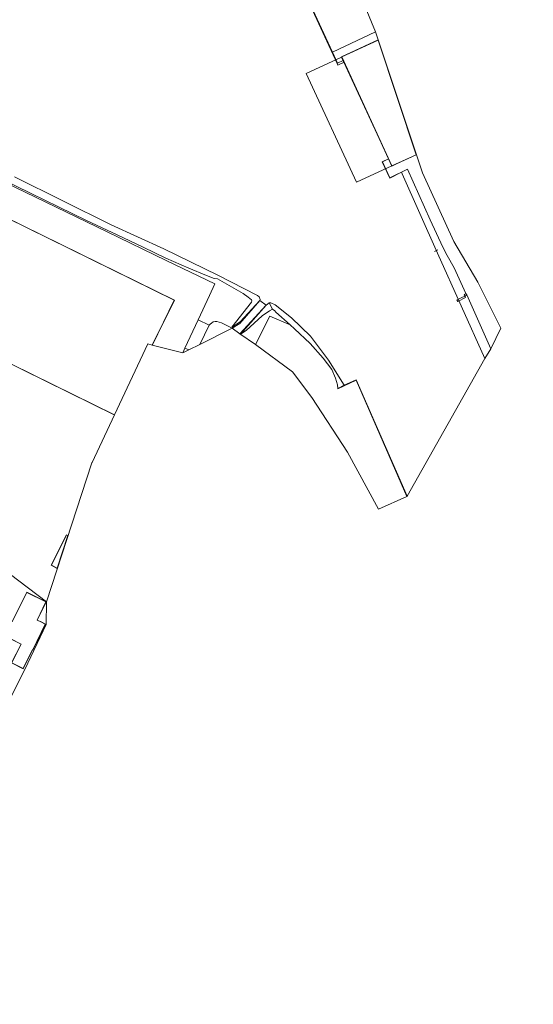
# Model space of a CAD drawing. Extents: x 176032 to 190000, y 318229 to 352878.
# Tile 145 of 184: x 177842 to 178081, y 321738 to 322195. Entities that reach past the tile are written whole.
import ezdxf

# ---------------------------------------------------------------- set-up
doc = ezdxf.new("R2010")
doc.units = 0
for name, color, linetype, lineweight in [('af-bs-rasterhekwerk', 253, 'hekwerk', 18), ('bp-b5-boom', 253, 'Continuous', 18), ('bp-b5-grasland', 253, 'Continuous', 18), ('gw-bs-kruinlijn', 253, 'Continuous', 18), ('gw-bs-teenlijn', 253, 'Continuous', 18), ('iw-b6-loopbrug', 253, 'Continuous', 18), ('kd-bs-dakrand', 6, 'Continuous', 18), ('kd-bs-maaiveldlijn', 6, 'Continuous', 18), ('kd-bs-opnamedtmgrens', 253, 'Continuous', 18), ('kw-b5-kademuur', 253, 'kademuur', 18), ('og-b5-bebouwing', 6, 'Continuous', 18), ('og-b5-grond_ingericht', 253, 'Continuous', 18), ('og-b5-water', 253, 'Continuous', 18), ('og-bs-maaiveld', 253, 'Continuous', 18), ('og-bs-overig', 253, 'Continuous', 18), ('og-bs-terreinafscheiding', 7, 'Continuous', 18), ('vh-b5-verh_soort', 253, 'Continuous', 18), ('wh-bs-waterlijn', 253, 'Continuous', 18)]:
    doc.layers.add(name, color=color, linetype=linetype, lineweight=lineweight)
doc.layers.add('viewports', color=7, linetype='Continuous')
doc.linetypes.add('hekwerk', pattern='A,7,-1.5,[1,RTW.shx,S=0.75,R=0,X=0,Y=0],-1.5', length=10)
doc.linetypes.add('kademuur', pattern='A,0.001,-1.5,[15,RTW.shx,S=1.016,R=0,X=0,Y=0],-3,[15,RTW.shx,S=1.016,R=0,X=0,Y=0],-3,[15,RTW.shx,S=1.016,R=0,X=0,Y=0],-3,[15,RTW.shx,S=1.016,R=0,X=0,Y=0],-3,[15,RTW.shx,S=1.016,R=0,X=0,Y=0],-2,[8,RTW.shx,S=1,R=0,X=0,Y=0],-1,[14,RTW.shx,S=1,R=0,X=0,Y=0],-1,[8,RTW.shx,S=1,R=0,X=0,Y=0],-1,[14,RTW.shx,S=1,R=0,X=0,Y=0],-1,[8,RTW.shx,S=1,R=0,X=0,Y=0],-0.001', length=19.502)

# ---------------------------------------------------------------- blocks, each defined once
blk = doc.blocks.new('x-ref dtb totaal grijs')
at = {"layer": 'af-bs-rasterhekwerk'}
for points in [[(177987.289, 322179.58, 46.25), (178007.346, 322189.038, 46.132)], [(177951.531, 322043.825, 45.648), (177958.291, 322056.997, 45.587), (177967.628, 322052.944, 45.591)]]:
    blk.add_polyline3d(points, dxfattribs=at)
at = {"layer": 'bp-b5-boom'}
for points in [[(177956.515, 322062.064, 44.05), (177944.661, 322048.672, 45.957), (177947.309, 322050.353, 46.031), (177954.663, 322057.226, 45.936), (177958.042, 322059.561, 45.757), (177959.401, 322060.306, 45.748), (177960.51, 322059.582, 45.674), (177961.074, 322058.914, 45.648), (177967.628, 322052.944, 45.591), (177958.291, 322056.997, 45.587), (177951.531, 322043.825, 45.648), (177944.243, 322048.872, 45.944)], [(177992.783, 322024.923, 44.05), (177989.731, 322023.5, 45.448), (177989.57, 322025.12, 45.483), (177988.735, 322028.244, 45.487), (177986.942, 322032.235, 45.526), (177982.94, 322037.455, 45.531), (177976.896, 322044.273, 45.548), (177969.629, 322051.121, 45.574), (177967.628, 322052.944, 45.591), (177961.074, 322058.914, 45.648), (177960.51, 322059.582, 45.674), (177959.401, 322060.306, 45.748), (177957.94, 322063.167, 44.05), (177958.761, 322063.2, 44.05), (177960.695, 322062.345, 44.05), (177968.294, 322056.214, 44.05), (177977.122, 322047.771, 44.05), (177985.413, 322036.629, 44.05)]]:
    blk.add_polyline3d(points, close=True, dxfattribs=at)
at = {"layer": 'bp-b5-grasland'}
for points in [[(177992.662, 322174.912, 44.05), (177989.853, 322173.595, 44.05), (177989.462, 322174.396, 44.05), (177989.643, 322174.48, 46.237), (177992.267, 322175.767, 46.263)], [(178049.229, 322067.502, 46.071), (178048.408, 322066.954, 45.47), (178048.825, 322066.329, 45.461), (178049.646, 322066.877, 46.066), (178060.741, 322041.906, 45.888), (178058.031, 322037.408, 44.05), (178036.132, 322086.339, 44.05), (178019.668, 322123.179, 44.05), (178019.284, 322123.829, 44.05), (178022.115, 322125.214, 46.194), (178032.587, 322101.76, 45.831), (178038.555, 322089.084, 45.657), (178040.551, 322085.228, 46.11), (178043.831, 322079.543, 46.254)], [(177959.401, 322060.306, 45.748), (177958.042, 322059.561, 45.757), (177954.663, 322057.226, 45.936), (177947.309, 322050.353, 46.031), (177944.661, 322048.672, 45.957), (177956.515, 322062.064, 44.05), (177957.136, 322062.651, 44.05), (177957.94, 322063.167, 44.05)], [(177920.559, 322041.371, 46.187), (177917.761, 322039.975, 46.119), (177918.814, 322042.228, 46.12)]]:
    blk.add_polyline3d(points, close=True, dxfattribs=at)
for points in [[(177832.798, 322121.099, 46.194), (177847.417, 322113.968, 46.156), (177860.055, 322107.863, 46.205), (177873.06, 322101.519, 46.167), (177887.384, 322094.774, 46.123), (177899.361, 322089.052, 46.047), (177909.969, 322083.999, 46.047), (177920.574, 322079.31, 45.982), (177928.782, 322075.911, 45.938), (177932.446, 322074.487, 45.917), (177933.932, 322074.307, 45.949), (177945.822, 322067.538, 46.004), (177948.199, 322065.834, 45.982), (177949.694, 322064.681, 45.835), (177949.865, 322064.112, 45.835), (177949.711, 322063.605, 45.831), (177940.655, 322051.926, 46.101), (177944.377, 322054.345, 45.539), (177953.655, 322064.273, 44.05), (177944.239, 322053.569, 45.574), (177940.669, 322051.406, 46.031), (177939.421, 322052.122, 46.207), (177935.786, 322053.974, 46.337), (177934.669, 322054.299, 46.343), (177933.576, 322054.551, 46.348), (177932.773, 322054.533, 46.343), (177931.944, 322054.344, 46.359), (177931.138, 322053.839, 46.354), (177930.501, 322053.309, 46.365), (177929.986, 322052.778, 46.348), (177924.945, 322055.346, 46.125), (177930.224, 322066.64, 46.13), (177932.75, 322072.066, 46.173), (177910.164, 322082.842, 46.195), (177882.784, 322096.198, 46.163), (177830.435, 322121.465, 46.232)], [(177839.664, 322121.722, 44.05), (177884.51, 322099.421, 44.05), (177908.954, 322088.363, 44.05), (177934.031, 322076.139, 44.05), (177952.505, 322066.622, 44.05), (177953.237, 322066.02, 44.05), (177953.702, 322064.823, 44.05), (177953.655, 322064.273, 44.05), (177944.377, 322054.345, 45.539), (177940.655, 322051.926, 46.101), (177949.711, 322063.605, 45.831), (177949.865, 322064.112, 45.835), (177949.694, 322064.681, 45.835), (177948.199, 322065.834, 45.982), (177945.822, 322067.538, 46.004), (177933.932, 322074.307, 45.949), (177932.446, 322074.487, 45.917), (177928.782, 322075.911, 45.938), (177920.574, 322079.31, 45.982), (177909.969, 322083.999, 46.047), (177899.361, 322089.052, 46.047), (177887.384, 322094.774, 46.123), (177873.06, 322101.519, 46.167), (177860.055, 322107.863, 46.205), (177847.417, 322113.968, 46.156), (177832.798, 322121.099, 46.194)]]:
    blk.add_polyline3d(points, dxfattribs=at)
at = {"layer": 'gw-bs-kruinlijn'}
for points in [[(177989.643, 322174.48, 46.237), (177992.267, 322175.767, 46.263)], [(177949.694, 322064.681, 45.835), (177948.199, 322065.834, 45.982), (177945.822, 322067.538, 46.004), (177933.932, 322074.307, 45.949), (177932.446, 322074.487, 45.917), (177928.782, 322075.911, 45.938), (177920.574, 322079.31, 45.982), (177909.969, 322083.999, 46.047), (177899.361, 322089.052, 46.047), (177887.384, 322094.774, 46.123), (177873.06, 322101.519, 46.167), (177860.055, 322107.863, 46.205), (177847.417, 322113.968, 46.156), (177832.798, 322121.099, 46.194), (177821.539, 322125.355, 45.944), (177821.277, 322125.649, 45.43)], [(178022.115, 322125.214, 46.194), (178022.07, 322125.315, 46.196)], [(178049.229, 322067.502, 46.071), (178043.831, 322079.543, 46.254), (178040.551, 322085.228, 46.11), (178038.555, 322089.084, 45.657), (178032.587, 322101.76, 45.831), (178022.115, 322125.214, 46.194)], [(178060.741, 322041.906, 45.888), (178049.646, 322066.877, 46.066)], [(177949.694, 322064.681, 45.835), (177949.865, 322064.112, 45.835), (177949.711, 322063.605, 45.831), (177940.655, 322051.926, 46.101)], [(177944.661, 322048.672, 45.957), (177947.309, 322050.353, 46.031), (177954.663, 322057.226, 45.936), (177958.042, 322059.561, 45.757), (177959.401, 322060.306, 45.748), (177960.51, 322059.582, 45.674), (177961.074, 322058.914, 45.648), (177967.628, 322052.944, 45.591)], [(177967.628, 322052.944, 45.591), (177969.629, 322051.121, 45.574), (177976.896, 322044.273, 45.548), (177982.94, 322037.455, 45.531), (177986.942, 322032.235, 45.526), (177988.735, 322028.244, 45.487), (177989.57, 322025.12, 45.483), (177989.731, 322023.5, 45.448)]]:
    blk.add_polyline3d(points, dxfattribs=at)
at = {"layer": 'gw-bs-teenlijn'}
for points in [[(177940.655, 322051.926, 46.101), (177944.377, 322054.345, 45.539), (177953.655, 322064.273, 44.05)], [(177956.515, 322062.064, 44.05), (177944.661, 322048.672, 45.957)]]:
    blk.add_polyline3d(points, dxfattribs=at)
at = {"layer": 'iw-b6-loopbrug'}
blk.add_polyline3d([(178049.003, 322065.712, 45.348), (178045.43, 322063.857, 45.092), (178045.089, 322064.632, 45.092), (178048.713, 322066.376, 45.256)], close=True, dxfattribs=at)
at = {"layer": 'kd-bs-dakrand'}
for points in [[(178008.515, 322185.194, 60.674), (177991.579, 322177.377, 60.668), (178014.919, 322126.813, 60.689), (178026.149, 322131.996, 60.694)], [(178008.515, 322185.194, 60.674), (178026.149, 322131.996, 60.694)], [(177885.956, 322011.287, 60.764), (177790.326, 322058.294, 60.764), (177816.773, 322112.096, 60.775)], [(177816.773, 322112.096, 60.775), (177913.828, 322064.389, 60.764), (177903.688, 322043.76, 60.764)], [(177838.657, 321915.066, 53.307), (177845.492, 321928.758, 53.298), (177854.299, 321924.362, 53.3), (177850.198, 321915.825, 53.274), (177851.991, 321915.04, 50.255), (177853.961, 321914.073, 50.251), (177848.213, 321902.091, 50.251), (177848.002, 321902.191, 50.247), (177843.728, 321893.384, 50.247), (177838.441, 321896.033, 50.245), (177842.776, 321904.806, 50.245), (177833.118, 321909.766, 50.215)], [(177864.482, 321955.228, 50.099), (177859.515, 321940.012, 50.099), (177856.806, 321941.43, 50.099), (177863.818, 321955.458, 50.099), (177864.482, 321955.228, 50.099)]]:
    blk.add_polyline3d(points, dxfattribs=at)
at = {"layer": 'kd-bs-maaiveldlijn'}
for points in [[(178008.545, 322185.263, 46.415), (177991.513, 322177.401, 46.415), (177992.267, 322175.767, 46.263), (177992.662, 322174.912, 44.05)], [(178026.211, 322131.97, 46.501), (178008.545, 322185.263, 46.415)], [(178013.326, 322130.145, 44.05), (178013.368, 322130.054, 46.325), (178014.895, 322126.746, 46.509), (178016.993, 322127.715, 46.509)], [(178016.993, 322127.715, 46.509), (178026.211, 322131.97, 46.501)], [(177886.074, 322011.173, 46.131), (177790.259, 322058.271, 46.131), (177816.75, 322112.163, 46.131)], [(177816.75, 322112.163, 46.131), (177913.895, 322064.411, 46.131), (177903.671, 322043.612, 46.131)], [(177843.751, 321893.317, 46.136), (177848.025, 321902.125, 46.136), (177848.237, 321902.024, 46.136), (177854.027, 321914.096, 46.136), (177852.012, 321915.085, 46.136), (177850.265, 321915.85, 46.136), (177854.365, 321924.385, 46.136), (177845.47, 321928.825, 46.136), (177838.673, 321915.21, 46.136)], [(177833.094, 321909.722, 46.136), (177842.709, 321904.784, 46.136), (177838.374, 321896.011, 46.136), (177843.751, 321893.317, 46.136)], [(177864.544, 321955.259, 46.061), (177859.544, 321939.94, 46.061), (177856.739, 321941.408, 46.061), (177863.793, 321955.519, 46.061), (177864.544, 321955.259, 46.061)]]:
    blk.add_polyline3d(points, dxfattribs=at)
at = {"layer": 'kd-bs-opnamedtmgrens'}
for points in [[(178007.346, 322189.038, 46.132), (177992.884, 322223.996, 47.569), (178080.53, 322264.049, 47.569), (178057.794, 322313.975, 46.162), (178046.65, 322308.737, 46.162), (178040.709, 322321.652, 46.162), (178032.303, 322325.851, 47.687)], [(178008.559, 322185.38, 46.415), (178007.346, 322189.038, 46.132)], [(178026.288, 322131.895, 46.487), (178008.559, 322185.38, 46.415)], [(178060.741, 322041.906, 45.888), (178065.488, 322051.408, 46.123), (178054.775, 322072.888, 46.227), (178043.567, 322091.676, 45.896), (178029.039, 322123.596, 46.476), (178026.288, 322131.895, 46.487)], [(177917.761, 322039.975, 46.119), (177920.559, 322041.371, 46.187), (177925.701, 322043.937, 46.329), (177940.669, 322051.406, 46.031)], [(177940.669, 322051.406, 46.031), (177944.243, 322048.872, 45.944)], [(177944.243, 322048.872, 45.944), (177951.531, 322043.825, 45.648)], [(177875.685, 321989.137, 45.84), (177886.074, 322011.173, 46.131), (177901.617, 322044.142, 46.131), (177903.671, 322043.612, 46.131), (177917.761, 322039.975, 46.119)], [(177951.531, 322043.825, 45.648), (177968.762, 322031.244, 45.574), (177977.778, 322019.284, 45.526), (177994.295, 321993.875, 45.47), (178008.658, 321967.372, 45.387), (178021.806, 321973.304, 45.375)], [(178058.031, 322037.408, 44.05), (178060.741, 322041.906, 45.888)], [(178021.989, 321973.384, 44.05), (178058.031, 322037.408, 44.05)], [(177854.527, 321924.41, 46.163), (177875.597, 321988.957, 45.84)], [(177875.597, 321988.957, 45.84), (177875.685, 321989.137, 45.84)], [(178021.806, 321973.304, 45.375), (178021.989, 321973.384, 44.05)], [(177854.527, 321924.41, 46.163), (177854.392, 321913.835, 46.081), (177844.441, 321892.924, 45.5), (177820.791, 321846.355, 45.5), (177796.57, 321797.471, 45.5), (177736.334, 321741.904, 45.5), (177733.984, 321737.449, 45.5)]]:
    blk.add_polyline3d(points, dxfattribs=at)
at = {"layer": 'kw-b5-kademuur'}
for points in [[(177976.945, 322248.563, 47.702), (177975.086, 322247.658, 47.815), (177976.179, 322246.072, 47.812), (177971.818, 322241.537, 45.688), (177967.236, 322236.862, 45.676), (177967.334, 322236.334, 46.334), (177963.08, 322232.023, 46.38), (177987.289, 322179.58, 46.25), (177989.643, 322174.48, 46.237), (177989.462, 322174.396, 44.05), (177962.841, 322232.065, 44.05), (177967.123, 322236.404, 44.05), (177967.025, 322236.932, 44.05), (177971.674, 322241.676, 44.05), (177975.923, 322246.092, 44.05), (177974.789, 322247.739, 44.05), (177976.484, 322248.567, 44.002), (177976.918, 322248.774, 43.768)], [(178013.368, 322130.054, 46.325), (178010.512, 322128.686, 46.325), (178013.959, 322121.313, 46.445), (178022.07, 322125.315, 46.196), (178022.115, 322125.214, 46.194), (178019.284, 322123.829, 44.05), (178013.912, 322121.178, 44.05), (178010.379, 322128.734, 44.05), (178013.326, 322130.145, 44.05)], [(177992.783, 322024.923, 44.05), (177998.365, 322027.524, 44.05), (178021.989, 321973.384, 44.05), (178021.806, 321973.304, 45.375), (177998.264, 322027.256, 45.396), (177989.815, 322023.319, 45.448), (177989.731, 322023.5, 45.448)]]:
    blk.add_polyline3d(points, close=True, dxfattribs=at)
at = {"layer": 'og-b5-bebouwing'}
for points in [[(178026.211, 322131.97, 46.501), (178016.993, 322127.715, 46.509), (178014.895, 322126.746, 46.509), (178013.368, 322130.054, 46.325), (178013.326, 322130.145, 44.05), (177992.662, 322174.912, 44.05), (177992.267, 322175.767, 46.263), (177991.513, 322177.401, 46.415), (178008.545, 322185.263, 46.415)], [(177991.488, 322177.335, 60.667), (178014.828, 322126.771, 60.689), (177998.426, 322119.199, 60.668), (177975.086, 322169.764, 60.646)], [(177903.671, 322043.612, 46.131), (177901.617, 322044.142, 46.131), (177886.074, 322011.173, 46.131), (177790.259, 322058.271, 46.131), (177816.75, 322112.163, 46.131), (177913.895, 322064.411, 46.131)], [(178049.646, 322066.877, 46.066), (178048.825, 322066.329, 45.461), (178048.408, 322066.954, 45.47), (178049.229, 322067.502, 46.071)], [(177864.544, 321955.259, 46.061), (177859.544, 321939.94, 46.061), (177856.739, 321941.408, 46.061), (177863.793, 321955.519, 46.061)]]:
    blk.add_polyline3d(points, close=True, dxfattribs=at)
blk.add_polyline3d([(177838.673, 321915.21, 46.136), (177845.47, 321928.825, 46.136), (177854.365, 321924.385, 46.136), (177850.265, 321915.85, 46.136), (177852.012, 321915.085, 46.136), (177854.027, 321914.096, 46.136), (177848.237, 321902.024, 46.136), (177848.025, 321902.125, 46.136), (177843.751, 321893.317, 46.136), (177838.374, 321896.011, 46.136), (177842.709, 321904.784, 46.136), (177833.094, 321909.722, 46.136)], dxfattribs=at)
at = {"layer": 'og-b5-grond_ingericht'}
for points in [[(177992.884, 322223.996, 47.569), (178007.346, 322189.038, 46.132), (177987.289, 322179.58, 46.25), (177963.08, 322232.023, 46.38)], [(177790.259, 322058.271, 46.131), (177886.074, 322011.173, 46.131), (177875.685, 321989.137, 45.84), (177875.597, 321988.957, 45.84), (177854.527, 321924.41, 46.163), (177815.919, 321953.677, 45.98)], [(177830.435, 322121.465, 46.232), (177882.784, 322096.198, 46.163), (177910.164, 322082.842, 46.195), (177932.75, 322072.066, 46.173), (177930.224, 322066.64, 46.13), (177924.945, 322055.346, 46.125), (177918.814, 322042.228, 46.12), (177917.761, 322039.975, 46.119), (177903.671, 322043.612, 46.131), (177913.895, 322064.411, 46.131), (177816.75, 322112.163, 46.131)], [(177815.919, 321953.677, 45.98), (177854.527, 321924.41, 46.163), (177854.392, 321913.835, 46.081), (177844.441, 321892.924, 45.5), (177820.791, 321846.355, 45.5)], [(177833.094, 321909.722, 46.136), (177842.709, 321904.784, 46.136), (177838.374, 321896.011, 46.136), (177843.751, 321893.317, 46.136), (177848.025, 321902.125, 46.136), (177848.237, 321902.024, 46.136), (177854.027, 321914.096, 46.136), (177852.012, 321915.085, 46.136), (177850.265, 321915.85, 46.136), (177854.365, 321924.385, 46.136), (177845.47, 321928.825, 46.136), (177838.673, 321915.21, 46.136)]]:
    blk.add_polyline3d(points, dxfattribs=at)
for points in [[(178008.559, 322185.38, 46.415), (178026.288, 322131.895, 46.487), (178029.039, 322123.596, 46.476), (178043.567, 322091.676, 45.896), (178054.775, 322072.888, 46.227), (178065.488, 322051.408, 46.123), (178060.741, 322041.906, 45.888), (178049.646, 322066.877, 46.066), (178049.229, 322067.502, 46.071), (178043.831, 322079.543, 46.254), (178040.551, 322085.228, 46.11), (178038.555, 322089.084, 45.657), (178032.587, 322101.76, 45.831), (178022.115, 322125.214, 46.194), (178022.07, 322125.315, 46.196), (178013.959, 322121.313, 46.445), (178010.512, 322128.686, 46.325), (178013.368, 322130.054, 46.325), (178014.895, 322126.746, 46.509), (178016.993, 322127.715, 46.509), (178026.211, 322131.97, 46.501), (178008.545, 322185.263, 46.415), (177991.513, 322177.401, 46.415), (177992.267, 322175.767, 46.263), (177989.643, 322174.48, 46.237), (177987.289, 322179.58, 46.25), (178007.346, 322189.038, 46.132)], [(178021.806, 321973.304, 45.375), (178008.658, 321967.372, 45.387), (177994.295, 321993.875, 45.47), (177977.778, 322019.284, 45.526), (177968.762, 322031.244, 45.574), (177951.531, 322043.825, 45.648), (177958.291, 322056.997, 45.587), (177967.628, 322052.944, 45.591), (177969.629, 322051.121, 45.574), (177976.896, 322044.273, 45.548), (177982.94, 322037.455, 45.531), (177986.942, 322032.235, 45.526), (177988.735, 322028.244, 45.487), (177989.57, 322025.12, 45.483), (177989.731, 322023.5, 45.448), (177989.815, 322023.319, 45.448), (177998.264, 322027.256, 45.396)], [(177864.544, 321955.259, 46.061), (177863.793, 321955.519, 46.061), (177856.739, 321941.408, 46.061), (177859.544, 321939.94, 46.061)]]:
    blk.add_polyline3d(points, close=True, dxfattribs=at)
at = {"layer": 'og-b5-water'}
blk.add_polyline3d([(177962.841, 322232.065, 44.05), (177989.462, 322174.396, 44.05), (177989.853, 322173.595, 44.05), (177992.662, 322174.912, 44.05), (178013.326, 322130.145, 44.05), (178010.379, 322128.734, 44.05), (178013.912, 322121.178, 44.05), (178019.284, 322123.829, 44.05), (178019.668, 322123.179, 44.05), (178036.132, 322086.339, 44.05), (178058.031, 322037.408, 44.05), (178021.989, 321973.384, 44.05), (177998.365, 322027.524, 44.05), (177992.783, 322024.923, 44.05), (177985.413, 322036.629, 44.05), (177977.122, 322047.771, 44.05), (177968.294, 322056.214, 44.05), (177960.695, 322062.345, 44.05), (177958.761, 322063.2, 44.05), (177957.94, 322063.167, 44.05), (177957.136, 322062.651, 44.05), (177956.515, 322062.064, 44.05), (177953.655, 322064.273, 44.05), (177953.702, 322064.823, 44.05), (177953.237, 322066.02, 44.05), (177952.505, 322066.622, 44.05), (177934.031, 322076.139, 44.05), (177908.954, 322088.363, 44.05), (177884.51, 322099.421, 44.05), (177839.664, 322121.722, 44.05)], dxfattribs=at)
at = {"layer": 'og-bs-maaiveld'}
for points in [[(177987.289, 322179.58, 46.25), (177963.08, 322232.023, 46.38), (177967.334, 322236.334, 46.334), (177967.236, 322236.862, 45.676), (177971.818, 322241.537, 45.688), (177976.179, 322246.072, 47.812), (177975.086, 322247.658, 47.815), (177976.945, 322248.563, 47.702)], [(177989.643, 322174.48, 46.237), (177987.289, 322179.58, 46.25)], [(177989.462, 322174.396, 44.05), (177989.643, 322174.48, 46.237)], [(178013.368, 322130.054, 46.325), (178010.512, 322128.686, 46.325), (178013.959, 322121.313, 46.445), (178022.07, 322125.315, 46.196)], [(178019.284, 322123.829, 44.05), (178022.115, 322125.214, 46.194)], [(178049.646, 322066.877, 46.066), (178048.825, 322066.329, 45.461), (178048.408, 322066.954, 45.47), (178049.229, 322067.502, 46.071), (178049.646, 322066.877, 46.066)], [(177989.731, 322023.5, 45.448), (177989.815, 322023.319, 45.448), (177998.264, 322027.256, 45.396), (178021.806, 321973.304, 45.375)], [(177992.783, 322024.923, 44.05), (177989.731, 322023.5, 45.448)]]:
    blk.add_polyline3d(points, dxfattribs=at)
at = {"layer": 'og-bs-overig'}
blk.add_polyline3d([(178036.192, 322087.851, 44.642), (178034.593, 322087.112, 44.585)], dxfattribs=at)
at = {"layer": 'og-bs-terreinafscheiding'}
for points in [[(177917.761, 322039.975, 46.119), (177918.814, 322042.228, 46.12), (177924.945, 322055.346, 46.125), (177930.224, 322066.64, 46.13), (177932.75, 322072.066, 46.173), (177910.164, 322082.842, 46.195), (177882.784, 322096.198, 46.163), (177830.435, 322121.465, 46.232), (177826, 322122.176, 46.21), (177813.092, 322128.472, 46.172), (177810.914, 322129.534, 45.394)], [(177953.655, 322064.273, 44.05), (177944.239, 322053.569, 45.574), (177940.669, 322051.406, 46.031)], [(177944.243, 322048.872, 45.944), (177956.515, 322062.064, 44.05)], [(177959.401, 322060.306, 45.748), (177957.94, 322063.167, 44.05)], [(177924.945, 322055.346, 46.125), (177929.986, 322052.778, 46.348), (177925.701, 322043.937, 46.329)], [(177929.986, 322052.778, 46.348), (177930.501, 322053.309, 46.365), (177931.138, 322053.839, 46.354), (177931.944, 322054.344, 46.359), (177932.773, 322054.533, 46.343), (177933.576, 322054.551, 46.348), (177934.669, 322054.299, 46.343), (177935.786, 322053.974, 46.337), (177939.421, 322052.122, 46.207), (177940.669, 322051.406, 46.031)], [(177918.814, 322042.228, 46.12), (177920.559, 322041.371, 46.187)]]:
    blk.add_polyline3d(points, dxfattribs=at)
at = {"layer": 'vh-b5-verh_soort'}
for points in [[(177953.655, 322064.273, 44.05), (177956.515, 322062.064, 44.05), (177944.243, 322048.872, 45.944), (177940.669, 322051.406, 46.031), (177944.239, 322053.569, 45.574)], [(177929.986, 322052.778, 46.348), (177925.701, 322043.937, 46.329), (177920.559, 322041.371, 46.187), (177918.814, 322042.228, 46.12), (177924.945, 322055.346, 46.125)], [(177940.669, 322051.406, 46.031), (177925.701, 322043.937, 46.329), (177929.986, 322052.778, 46.348), (177930.501, 322053.309, 46.365), (177931.138, 322053.839, 46.354), (177931.944, 322054.344, 46.359), (177932.773, 322054.533, 46.343), (177933.576, 322054.551, 46.348), (177934.669, 322054.299, 46.343), (177935.786, 322053.974, 46.337), (177939.421, 322052.122, 46.207)]]:
    blk.add_polyline3d(points, close=True, dxfattribs=at)
at = {"layer": 'wh-bs-waterlijn'}
for points in [[(177992.662, 322174.912, 44.05), (177989.853, 322173.595, 44.05), (177989.462, 322174.396, 44.05), (177962.841, 322232.065, 44.05), (177967.123, 322236.404, 44.05), (177967.025, 322236.932, 44.05), (177971.674, 322241.676, 44.05), (177975.923, 322246.092, 44.05), (177974.789, 322247.739, 44.05)], [(177992.662, 322174.912, 44.05), (178013.326, 322130.145, 44.05)], [(177839.664, 322121.722, 44.05), (177884.51, 322099.421, 44.05), (177908.954, 322088.363, 44.05), (177934.031, 322076.139, 44.05), (177952.505, 322066.622, 44.05), (177953.237, 322066.02, 44.05), (177953.702, 322064.823, 44.05), (177953.655, 322064.273, 44.05), (177956.515, 322062.064, 44.05), (177957.136, 322062.651, 44.05), (177957.94, 322063.167, 44.05), (177958.761, 322063.2, 44.05), (177960.695, 322062.345, 44.05), (177968.294, 322056.214, 44.05), (177977.122, 322047.771, 44.05), (177985.413, 322036.629, 44.05), (177992.783, 322024.923, 44.05), (177998.365, 322027.524, 44.05), (178021.989, 321973.384, 44.05)], [(178013.326, 322130.145, 44.05), (178010.379, 322128.734, 44.05), (178013.912, 322121.178, 44.05), (178019.284, 322123.829, 44.05)], [(178058.031, 322037.408, 44.05), (178036.132, 322086.339, 44.05), (178019.668, 322123.179, 44.05), (178019.284, 322123.829, 44.05)]]:
    blk.add_polyline3d(points, dxfattribs=at)

msp = doc.modelspace()

# ---------------------------------------------------------------- block references
at = {"layer": 'viewports'}
msp.add_blockref('x-ref dtb totaal grijs', (0, 0), dxfattribs=at)

doc.saveas('drawing.dxf')
